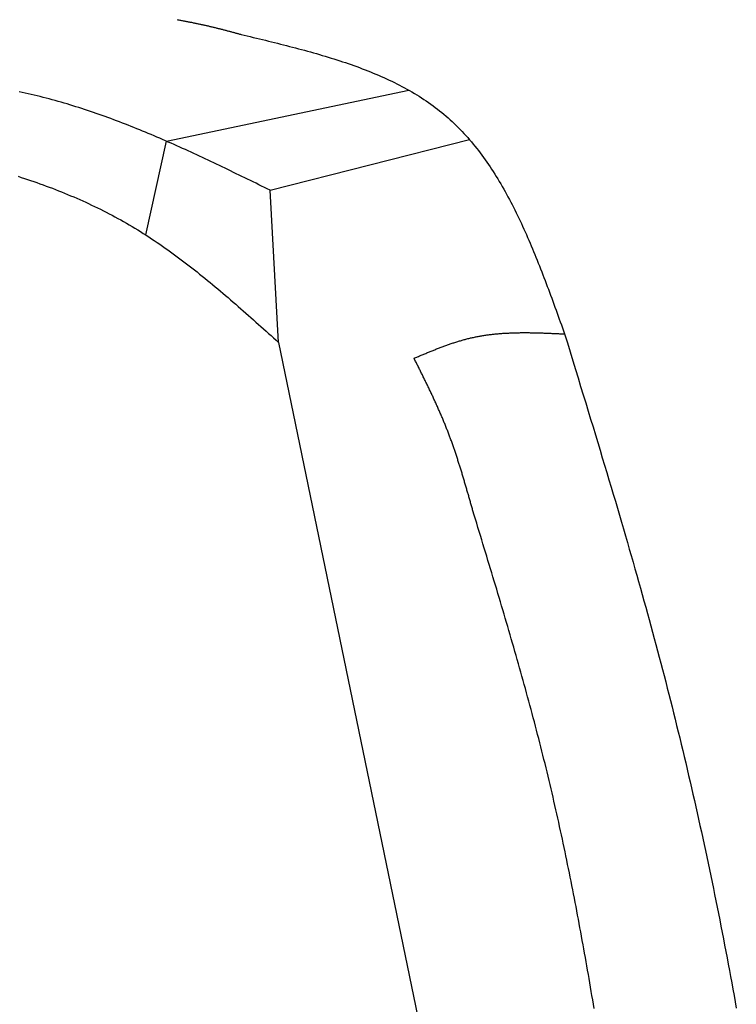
# Model space of a CAD drawing. Extents: x 562 to 7231, y 5817 to 12126.
# Tile 43 of 58: x 5037 to 5354, y 9314 to 9749. Entities that reach past the tile are written whole.
import ezdxf

# ---------------------------------------------------------------- set-up
doc = ezdxf.new("R2010")
doc.units = 0
doc.layers.add('CAR', color=10, linetype='CONTINUOUS')

msp = doc.modelspace()

# ---------------------------------------------------------------- linework, layer by layer
at = {"layer": 'CAR'}
for p, q in [((5102.093, 9695.541), (5209.125, 9718.049)), ((5092.858, 9654.168), (5102.093, 9695.541)), ((5147.793, 9673.907), (5235.778, 9696.321)), ((5151.553, 9606.687), (5147.793, 9673.907)), ((5151.553, 9606.687), (5245.647, 9150.846))]:
    msp.add_line(p, q, dxfattribs=at)
for points in [[(5106.73, 9749.25, 0), (5107.12, 9749.18, 0), (5107.51, 9749.11, 0), (5107.89, 9749.05, 0), (5108.28, 9748.98, 0), (5108.66, 9748.91, 0), (5109.04, 9748.84, 0), (5109.42, 9748.77, 0), (5109.8, 9748.7, 0), (5110.17, 9748.63, 0), (5110.55, 9748.56, 0), (5110.92, 9748.49, 0), (5111.29, 9748.42, 0), (5111.66, 9748.35, 0), (5112.03, 9748.28, 0), (5112.4, 9748.2, 0), (5112.77, 9748.13, 0), (5113.13, 9748.06, 0), (5113.5, 9747.98, 0), (5113.86, 9747.91, 0), (5114.22, 9747.84, 0), (5114.58, 9747.76, 0), (5114.94, 9747.69, 0), (5115.3, 9747.61, 0), (5115.66, 9747.54, 0), (5116.02, 9747.46, 0), (5116.37, 9747.39, 0), (5116.72, 9747.31, 0), (5117.08, 9747.23, 0), (5117.43, 9747.16, 0), (5117.78, 9747.08, 0), (5118.13, 9747, 0), (5118.48, 9746.92, 0), (5118.82, 9746.84, 0), (5119.17, 9746.77, 0), (5119.52, 9746.69, 0), (5119.86, 9746.61, 0), (5120.2, 9746.53, 0), (5120.55, 9746.45, 0), (5120.89, 9746.37, 0), (5121.23, 9746.29, 0), (5121.57, 9746.21, 0), (5121.91, 9746.13, 0), (5122.25, 9746.05, 0), (5122.59, 9745.96, 0), (5122.92, 9745.88, 0), (5123.26, 9745.8, 0), (5123.59, 9745.72, 0), (5123.93, 9745.64, 0), (5124.26, 9745.55, 0), (5124.6, 9745.47, 0), (5124.93, 9745.39, 0), (5125.26, 9745.3, 0), (5125.59, 9745.22, 0), (5125.92, 9745.14, 0), (5126.25, 9745.05, 0), (5126.58, 9744.97, 0), (5126.91, 9744.88, 0), (5127.24, 9744.8, 0), (5127.56, 9744.71, 0), (5127.89, 9744.63, 0), (5128.22, 9744.54, 0), (5128.54, 9744.46, 0), (5128.87, 9744.37, 0), (5129.19, 9744.29, 0), (5129.52, 9744.2, 0), (5129.84, 9744.11, 0), (5130.17, 9744.03, 0), (5130.49, 9743.94, 0), (5130.81, 9743.85, 0), (5131.14, 9743.77, 0), (5131.46, 9743.68, 0), (5131.78, 9743.59, 0), (5132.1, 9743.5, 0), (5132.42, 9743.42, 0), (5132.74, 9743.33, 0), (5133.06, 9743.24, 0), (5133.38, 9743.15, 0), (5133.71, 9743.06, 0), (5134.03, 9742.97, 0), (5134.35, 9742.89, 0), (5134.66, 9742.8, 0), (5134.98, 9742.71, 0)], [(5134.98, 9742.71, 0), (5136.33, 9742.39, 0), (5137.68, 9742.07, 0), (5139.02, 9741.74, 0), (5140.37, 9741.42, 0), (5141.72, 9741.1, 0), (5143.06, 9740.77, 0), (5144.4, 9740.45, 0), (5145.75, 9740.12, 0), (5147.09, 9739.8, 0), (5148.43, 9739.47, 0), (5149.77, 9739.14, 0), (5151.1, 9738.8, 0), (5152.44, 9738.47, 0), (5153.77, 9738.13, 0), (5155.1, 9737.79, 0), (5156.43, 9737.45, 0), (5157.76, 9737.11, 0), (5159.08, 9736.76, 0), (5160.4, 9736.41, 0), (5161.72, 9736.06, 0), (5163.04, 9735.7, 0), (5164.35, 9735.34, 0), (5165.66, 9734.97, 0), (5166.96, 9734.61, 0), (5168.27, 9734.23, 0), (5169.56, 9733.86, 0), (5170.86, 9733.48, 0), (5172.15, 9733.09, 0), (5173.43, 9732.7, 0), (5174.72, 9732.3, 0), (5175.99, 9731.9, 0), (5177.27, 9731.5, 0), (5178.53, 9731.09, 0), (5179.8, 9730.67, 0), (5181.05, 9730.25, 0), (5182.31, 9729.82, 0), (5183.55, 9729.39, 0), (5184.8, 9728.94, 0), (5186.03, 9728.5, 0), (5187.26, 9728.04, 0), (5188.49, 9727.58, 0), (5189.7, 9727.11, 0), (5190.92, 9726.64, 0), (5192.12, 9726.16, 0), (5193.32, 9725.67, 0), (5194.51, 9725.17, 0), (5195.7, 9724.67, 0), (5196.88, 9724.15, 0), (5198.05, 9723.63, 0), (5199.21, 9723.1, 0), (5200.37, 9722.56, 0), (5201.52, 9722.02, 0), (5202.66, 9721.46, 0), (5203.79, 9720.9, 0), (5204.91, 9720.32, 0), (5206.03, 9719.74, 0), (5207.14, 9719.15, 0), (5208.24, 9718.54, 0), (5209.33, 9717.93, 0), (5210.41, 9717.31, 0), (5211.49, 9716.68, 0), (5212.55, 9716.03, 0), (5213.61, 9715.38, 0), (5214.65, 9714.72, 0), (5215.69, 9714.04, 0), (5216.71, 9713.36, 0), (5217.73, 9712.66, 0), (5218.74, 9711.95, 0), (5219.73, 9711.23, 0), (5220.72, 9710.5, 0), (5221.69, 9709.75, 0), (5222.66, 9709, 0), (5223.61, 9708.23, 0), (5224.56, 9707.45, 0), (5225.49, 9706.66, 0), (5226.41, 9705.85, 0), (5227.32, 9705.03, 0), (5228.22, 9704.2, 0), (5229.11, 9703.36, 0), (5229.99, 9702.51, 0), (5230.86, 9701.64, 0), (5231.72, 9700.77, 0), (5232.57, 9699.88, 0), (5233.41, 9698.98, 0), (5234.24, 9698.07, 0), (5235.06, 9697.15, 0), (5235.87, 9696.22, 0), (5236.67, 9695.28, 0), (5237.46, 9694.32, 0), (5238.24, 9693.36, 0), (5239.02, 9692.39, 0), (5239.78, 9691.4, 0), (5240.54, 9690.41, 0), (5241.29, 9689.41, 0), (5242.03, 9688.4, 0), (5242.76, 9687.37, 0), (5243.48, 9686.34, 0), (5244.2, 9685.3, 0), (5244.9, 9684.25, 0), (5245.6, 9683.2, 0), (5246.3, 9682.13, 0), (5246.98, 9681.05, 0), (5247.66, 9679.97, 0), (5248.33, 9678.88, 0), (5248.99, 9677.78, 0), (5249.65, 9676.67, 0), (5250.3, 9675.56, 0), (5250.94, 9674.43, 0), (5251.57, 9673.3, 0), (5252.2, 9672.16, 0), (5252.83, 9671.02, 0), (5253.44, 9669.87, 0), (5254.05, 9668.71, 0), (5254.66, 9667.54, 0), (5255.26, 9666.37, 0), (5255.85, 9665.19, 0), (5256.44, 9664, 0), (5257.02, 9662.81, 0), (5257.6, 9661.62, 0), (5258.17, 9660.41, 0), (5258.74, 9659.2, 0), (5259.3, 9657.99, 0), (5259.85, 9656.77, 0), (5260.41, 9655.54, 0), (5260.96, 9654.31, 0), (5261.5, 9653.08, 0), (5262.04, 9651.84, 0), (5262.57, 9650.59, 0), (5263.1, 9649.34, 0), (5263.63, 9648.09, 0), (5264.15, 9646.83, 0), (5264.67, 9645.56, 0), (5265.19, 9644.3, 0), (5265.7, 9643.03, 0), (5266.21, 9641.75, 0), (5266.72, 9640.48, 0), (5267.22, 9639.19, 0), (5267.72, 9637.91, 0), (5268.22, 9636.62, 0), (5268.72, 9635.33, 0), (5269.21, 9634.04, 0), (5269.7, 9632.74, 0), (5270.19, 9631.45, 0), (5270.68, 9630.15, 0), (5271.16, 9628.84, 0), (5271.64, 9627.54, 0), (5272.13, 9626.23, 0), (5272.61, 9624.92, 0), (5273.08, 9623.61, 0), (5273.56, 9622.3, 0), (5274.04, 9620.99, 0), (5274.51, 9619.67, 0), (5274.98, 9618.36, 0), (5275.46, 9617.04, 0), (5275.93, 9615.73, 0), (5276.4, 9614.41, 0), (5276.87, 9613.09, 0), (5277.34, 9611.77, 0), (5277.81, 9610.45, 0)], [(5147.79, 9673.91, 0), (5146.55, 9674.52, 0), (5145.31, 9675.13, 0), (5144.06, 9675.74, 0), (5142.82, 9676.35, 0), (5141.58, 9676.96, 0), (5140.34, 9677.57, 0), (5139.09, 9678.18, 0), (5137.85, 9678.78, 0), (5136.6, 9679.39, 0), (5135.36, 9680, 0), (5134.12, 9680.6, 0), (5132.87, 9681.21, 0), (5131.63, 9681.81, 0), (5130.38, 9682.41, 0), (5129.14, 9683.02, 0), (5127.89, 9683.62, 0), (5126.64, 9684.21, 0), (5125.4, 9684.81, 0), (5124.15, 9685.41, 0), (5122.9, 9686, 0), (5121.66, 9686.59, 0), (5120.41, 9687.18, 0), (5119.16, 9687.77, 0), (5117.91, 9688.36, 0), (5116.66, 9688.94, 0), (5115.41, 9689.52, 0), (5114.16, 9690.1, 0), (5112.91, 9690.68, 0), (5111.65, 9691.26, 0), (5110.4, 9691.83, 0), (5109.15, 9692.4, 0), (5107.89, 9692.96, 0), (5106.63, 9693.53, 0), (5105.38, 9694.09, 0), (5104.12, 9694.65, 0), (5102.86, 9695.2, 0), (5101.6, 9695.75, 0), (5100.35, 9696.3, 0), (5099.08, 9696.85, 0), (5097.82, 9697.39, 0), (5096.56, 9697.93, 0), (5095.3, 9698.46, 0), (5094.03, 9698.99, 0), (5092.77, 9699.52, 0), (5091.5, 9700.04, 0), (5090.23, 9700.56, 0), (5088.96, 9701.08, 0), (5087.69, 9701.59, 0), (5086.42, 9702.1, 0), (5085.15, 9702.6, 0), (5083.88, 9703.1, 0), (5082.6, 9703.59, 0), (5081.33, 9704.08, 0), (5080.05, 9704.57, 0), (5078.77, 9705.04, 0), (5077.49, 9705.52, 0), (5076.21, 9705.99, 0), (5074.93, 9706.45, 0), (5073.65, 9706.91, 0), (5072.36, 9707.37, 0), (5071.07, 9707.82, 0), (5069.79, 9708.26, 0), (5068.5, 9708.7, 0), (5067.21, 9709.13, 0), (5065.91, 9709.56, 0), (5064.62, 9709.98, 0), (5063.32, 9710.4, 0), (5062.03, 9710.81, 0), (5060.73, 9711.21, 0), (5059.43, 9711.61, 0), (5058.13, 9712, 0), (5056.82, 9712.39, 0), (5055.52, 9712.76, 0), (5054.21, 9713.14, 0), (5052.9, 9713.5, 0), (5051.59, 9713.86, 0), (5050.28, 9714.22, 0), (5048.96, 9714.56, 0), (5047.65, 9714.9, 0), (5046.33, 9715.24, 0), (5045.01, 9715.56, 0), (5043.69, 9715.89, 0), (5042.37, 9716.2, 0), (5041.04, 9716.51, 0), (5039.72, 9716.82, 0), (5038.39, 9717.11, 0), (5037.06, 9717.41, 0)], [(5036.5, 9680.05, 0), (5037.89, 9679.6, 0), (5039.29, 9679.14, 0), (5040.67, 9678.68, 0), (5042.06, 9678.21, 0), (5043.44, 9677.74, 0), (5044.82, 9677.26, 0), (5046.19, 9676.77, 0), (5047.56, 9676.28, 0), (5048.93, 9675.77, 0), (5050.29, 9675.27, 0), (5051.65, 9674.75, 0), (5053.01, 9674.23, 0), (5054.36, 9673.7, 0), (5055.71, 9673.16, 0), (5057.06, 9672.62, 0), (5058.4, 9672.07, 0), (5059.74, 9671.51, 0), (5061.07, 9670.94, 0), (5062.4, 9670.37, 0), (5063.73, 9669.79, 0), (5065.05, 9669.2, 0), (5066.37, 9668.6, 0), (5067.68, 9668, 0), (5068.99, 9667.38, 0), (5070.3, 9666.76, 0), (5071.6, 9666.13, 0), (5072.9, 9665.49, 0), (5074.19, 9664.85, 0), (5075.48, 9664.19, 0), (5076.76, 9663.52, 0), (5078.04, 9662.85, 0), (5079.31, 9662.17, 0), (5080.58, 9661.48, 0), (5081.85, 9660.78, 0), (5083.11, 9660.07, 0), (5084.36, 9659.35, 0), (5085.62, 9658.62, 0), (5086.86, 9657.88, 0), (5088.1, 9657.14, 0), (5089.34, 9656.38, 0), (5090.57, 9655.62, 0), (5091.8, 9654.84, 0), (5093.02, 9654.06, 0), (5094.24, 9653.27, 0), (5095.46, 9652.47, 0), (5096.67, 9651.67, 0), (5097.87, 9650.85, 0), (5099.08, 9650.03, 0), (5100.27, 9649.2, 0), (5101.47, 9648.36, 0), (5102.66, 9647.52, 0), (5103.85, 9646.67, 0), (5105.03, 9645.81, 0), (5106.21, 9644.94, 0), (5107.39, 9644.07, 0), (5108.56, 9643.19, 0), (5109.73, 9642.31, 0), (5110.9, 9641.42, 0), (5112.06, 9640.52, 0), (5113.23, 9639.62, 0), (5114.38, 9638.71, 0), (5115.54, 9637.8, 0), (5116.69, 9636.88, 0), (5117.84, 9635.96, 0), (5118.99, 9635.03, 0), (5120.14, 9634.09, 0), (5121.28, 9633.16, 0), (5122.42, 9632.21, 0), (5123.56, 9631.27, 0), (5124.69, 9630.32, 0), (5125.83, 9629.36, 0), (5126.96, 9628.4, 0), (5128.09, 9627.44, 0), (5129.22, 9626.47, 0), (5130.35, 9625.5, 0), (5131.47, 9624.53, 0), (5132.6, 9623.56, 0), (5133.72, 9622.58, 0), (5134.84, 9621.6, 0), (5135.96, 9620.62, 0), (5137.08, 9619.63, 0), (5138.2, 9618.64, 0), (5139.31, 9617.65, 0), (5140.43, 9616.66, 0), (5141.54, 9615.67, 0), (5142.66, 9614.68, 0), (5143.77, 9613.68, 0), (5144.88, 9612.68, 0), (5146, 9611.69, 0), (5147.11, 9610.69, 0), (5148.22, 9609.69, 0), (5149.33, 9608.69, 0), (5150.44, 9607.69, 0), (5151.55, 9606.69, 0)], [(5211.36, 9599.7, 0), (5211.75, 9599.87, 0), (5212.15, 9600.04, 0), (5212.55, 9600.21, 0), (5212.95, 9600.38, 0), (5213.35, 9600.54, 0), (5213.75, 9600.71, 0), (5214.15, 9600.88, 0), (5214.54, 9601.05, 0), (5214.94, 9601.21, 0), (5215.34, 9601.38, 0), (5215.74, 9601.55, 0), (5216.14, 9601.71, 0), (5216.54, 9601.88, 0), (5216.94, 9602.04, 0), (5217.34, 9602.21, 0), (5217.74, 9602.37, 0), (5218.14, 9602.54, 0), (5218.54, 9602.7, 0), (5218.94, 9602.86, 0), (5219.34, 9603.02, 0), (5219.74, 9603.18, 0), (5220.14, 9603.34, 0), (5220.54, 9603.5, 0), (5220.94, 9603.66, 0), (5221.34, 9603.82, 0), (5221.74, 9603.97, 0), (5222.14, 9604.13, 0), (5222.54, 9604.28, 0), (5222.94, 9604.44, 0), (5223.34, 9604.59, 0), (5223.75, 9604.74, 0), (5224.15, 9604.89, 0), (5224.55, 9605.04, 0), (5224.95, 9605.18, 0), (5225.36, 9605.33, 0), (5225.76, 9605.48, 0), (5226.16, 9605.62, 0), (5226.57, 9605.76, 0), (5226.97, 9605.9, 0), (5227.37, 9606.04, 0), (5227.78, 9606.18, 0), (5228.18, 9606.32, 0), (5228.59, 9606.45, 0), (5228.99, 9606.58, 0), (5229.4, 9606.72, 0), (5229.81, 9606.85, 0), (5230.21, 9606.97, 0), (5230.62, 9607.1, 0), (5231.03, 9607.22, 0), (5231.43, 9607.35, 0), (5231.84, 9607.47, 0), (5232.25, 9607.59, 0), (5232.66, 9607.7, 0), (5233.07, 9607.82, 0), (5233.47, 9607.93, 0), (5233.88, 9608.04, 0), (5234.29, 9608.15, 0), (5234.71, 9608.26, 0), (5235.12, 9608.36, 0), (5235.53, 9608.47, 0), (5235.94, 9608.57, 0), (5236.35, 9608.66, 0), (5236.76, 9608.76, 0), (5237.18, 9608.85, 0), (5237.59, 9608.94, 0), (5238, 9609.03, 0), (5238.42, 9609.12, 0), (5238.83, 9609.2, 0), (5239.25, 9609.28, 0), (5239.66, 9609.36, 0), (5240.08, 9609.44, 0), (5240.5, 9609.51, 0), (5240.91, 9609.59, 0), (5241.33, 9609.66, 0), (5241.75, 9609.73, 0), (5242.17, 9609.79, 0), (5242.59, 9609.86, 0), (5243.01, 9609.92, 0), (5243.42, 9609.98, 0), (5243.84, 9610.04, 0), (5244.26, 9610.09, 0), (5244.69, 9610.15, 0), (5245.11, 9610.2, 0), (5245.53, 9610.25, 0), (5245.95, 9610.3, 0), (5246.37, 9610.35, 0), (5246.79, 9610.39, 0), (5247.22, 9610.43, 0), (5247.64, 9610.48, 0), (5248.06, 9610.52, 0), (5248.49, 9610.55, 0), (5248.91, 9610.59, 0), (5249.33, 9610.62, 0), (5249.76, 9610.66, 0), (5250.18, 9610.69, 0), (5250.61, 9610.72, 0), (5251.04, 9610.75, 0), (5251.46, 9610.77, 0), (5251.89, 9610.8, 0), (5252.31, 9610.82, 0), (5252.74, 9610.84, 0), (5253.17, 9610.86, 0), (5253.59, 9610.88, 0), (5254.02, 9610.9, 0), (5254.45, 9610.92, 0), (5254.88, 9610.93, 0), (5255.31, 9610.95, 0), (5255.74, 9610.96, 0), (5256.16, 9610.97, 0), (5256.59, 9610.98, 0), (5257.02, 9610.99, 0), (5257.45, 9611, 0), (5257.88, 9611, 0), (5258.31, 9611.01, 0), (5258.74, 9611.01, 0), (5259.17, 9611.01, 0), (5259.6, 9611.02, 0), (5260.03, 9611.02, 0), (5260.47, 9611.02, 0), (5260.9, 9611.02, 0), (5261.33, 9611.01, 0), (5261.76, 9611.01, 0), (5262.19, 9611.01, 0), (5262.62, 9611, 0), (5263.06, 9611, 0), (5263.49, 9610.99, 0), (5263.92, 9610.98, 0), (5264.35, 9610.97, 0), (5264.79, 9610.96, 0), (5265.22, 9610.95, 0), (5265.65, 9610.94, 0), (5266.08, 9610.93, 0), (5266.52, 9610.92, 0), (5266.95, 9610.91, 0), (5267.39, 9610.89, 0), (5267.82, 9610.88, 0), (5268.25, 9610.87, 0), (5268.69, 9610.85, 0), (5269.12, 9610.84, 0), (5269.55, 9610.82, 0), (5269.99, 9610.8, 0), (5270.42, 9610.79, 0), (5270.86, 9610.77, 0), (5271.29, 9610.75, 0), (5271.73, 9610.73, 0), (5272.16, 9610.71, 0), (5272.6, 9610.7, 0), (5273.03, 9610.68, 0), (5273.46, 9610.66, 0), (5273.9, 9610.64, 0), (5274.33, 9610.62, 0), (5274.77, 9610.6, 0), (5275.2, 9610.58, 0), (5275.64, 9610.56, 0), (5276.07, 9610.54, 0), (5276.51, 9610.52, 0), (5276.94, 9610.5, 0), (5277.38, 9610.48, 0), (5277.81, 9610.45, 0)], [(5277.81, 9610.45, 0), (5279.04, 9606.46, 0), (5280.25, 9602.53, 0), (5281.44, 9598.64, 0), (5282.62, 9594.81, 0), (5283.77, 9591.03, 0), (5284.91, 9587.3, 0), (5286.04, 9583.62, 0), (5287.14, 9579.99, 0), (5288.24, 9576.41, 0), (5289.31, 9572.87, 0), (5290.38, 9569.37, 0), (5291.42, 9565.92, 0), (5292.45, 9562.5, 0), (5293.47, 9559.13, 0), (5294.48, 9555.8, 0), (5295.47, 9552.5, 0), (5296.44, 9549.24, 0), (5297.41, 9546.02, 0), (5298.36, 9542.83, 0), (5299.3, 9539.68, 0), (5300.23, 9536.55, 0), (5301.14, 9533.46, 0), (5302.04, 9530.39, 0), (5302.94, 9527.35, 0), (5303.82, 9524.34, 0), (5304.69, 9521.35, 0), (5305.55, 9518.39, 0), (5306.4, 9515.45, 0), (5307.24, 9512.53, 0), (5308.07, 9509.64, 0), (5308.89, 9506.76, 0), (5309.7, 9503.9, 0), (5310.51, 9501.05, 0), (5311.3, 9498.22, 0), (5312.09, 9495.41, 0), (5312.87, 9492.61, 0), (5313.65, 9489.82, 0), (5314.41, 9487.04, 0), (5315.17, 9484.27, 0), (5315.93, 9481.5, 0), (5316.67, 9478.75, 0), (5317.41, 9476, 0), (5318.15, 9473.25, 0), (5318.88, 9470.51, 0), (5319.61, 9467.76, 0), (5320.33, 9465.02, 0), (5321.04, 9462.28, 0), (5321.76, 9459.53, 0), (5322.46, 9456.79, 0), (5323.17, 9454.04, 0), (5323.87, 9451.3, 0), (5324.56, 9448.55, 0), (5325.25, 9445.8, 0), (5325.94, 9443.05, 0), (5326.62, 9440.29, 0), (5327.3, 9437.54, 0), (5327.98, 9434.79, 0), (5328.65, 9432.03, 0), (5329.31, 9429.27, 0), (5329.97, 9426.52, 0), (5330.63, 9423.76, 0), (5331.29, 9421, 0), (5331.94, 9418.24, 0), (5332.58, 9415.48, 0), (5333.22, 9412.71, 0), (5333.86, 9409.95, 0), (5334.49, 9407.19, 0), (5335.12, 9404.42, 0), (5335.75, 9401.65, 0), (5336.37, 9398.89, 0), (5336.98, 9396.12, 0), (5337.6, 9393.35, 0), (5338.21, 9390.58, 0), (5338.81, 9387.8, 0), (5339.41, 9385.03, 0), (5340.01, 9382.26, 0), (5340.6, 9379.48, 0), (5341.19, 9376.71, 0), (5341.77, 9373.93, 0), (5342.35, 9371.15, 0), (5342.93, 9368.38, 0), (5343.5, 9365.6, 0), (5344.07, 9362.82, 0), (5344.64, 9360.04, 0), (5345.2, 9357.25, 0), (5345.76, 9354.47, 0), (5346.31, 9351.69, 0), (5346.86, 9348.9, 0), (5347.4, 9346.12, 0), (5347.94, 9343.33, 0), (5348.48, 9340.54, 0), (5349.02, 9337.76, 0), (5349.55, 9334.97, 0), (5350.07, 9332.18, 0), (5350.59, 9329.39, 0), (5351.11, 9326.6, 0), (5351.63, 9323.81, 0), (5352.14, 9321.01, 0), (5352.64, 9318.22, 0), (5353.15, 9315.43, 0), (5353.64, 9312.63, 0)], [(5237.35, 9532.29, 0), (5237.22, 9532.73, 0), (5237.1, 9533.17, 0), (5236.97, 9533.61, 0), (5236.85, 9534.05, 0), (5236.73, 9534.49, 0), (5236.6, 9534.93, 0), (5236.48, 9535.37, 0), (5236.35, 9535.81, 0), (5236.23, 9536.25, 0), (5236.1, 9536.68, 0), (5235.98, 9537.12, 0), (5235.86, 9537.56, 0), (5235.73, 9538, 0), (5235.61, 9538.44, 0), (5235.48, 9538.88, 0), (5235.35, 9539.32, 0), (5235.23, 9539.76, 0), (5235.1, 9540.2, 0), (5234.98, 9540.63, 0), (5234.85, 9541.07, 0), (5234.72, 9541.51, 0), (5234.6, 9541.95, 0), (5234.47, 9542.39, 0), (5234.34, 9542.83, 0), (5234.22, 9543.26, 0), (5234.09, 9543.7, 0), (5233.96, 9544.14, 0), (5233.83, 9544.58, 0), (5233.7, 9545.01, 0), (5233.57, 9545.45, 0), (5233.44, 9545.89, 0), (5233.31, 9546.33, 0), (5233.18, 9546.76, 0), (5233.05, 9547.2, 0), (5232.92, 9547.64, 0), (5232.79, 9548.07, 0), (5232.66, 9548.51, 0), (5232.53, 9548.94, 0), (5232.39, 9549.38, 0), (5232.26, 9549.82, 0), (5232.12, 9550.25, 0), (5231.99, 9550.69, 0), (5231.86, 9551.12, 0), (5231.72, 9551.56, 0), (5231.58, 9551.99, 0), (5231.45, 9552.43, 0), (5231.31, 9552.86, 0), (5231.17, 9553.29, 0), (5231.03, 9553.73, 0), (5230.9, 9554.16, 0), (5230.76, 9554.59, 0), (5230.62, 9555.03, 0), (5230.48, 9555.46, 0), (5230.33, 9555.89, 0), (5230.19, 9556.33, 0), (5230.05, 9556.76, 0), (5229.91, 9557.19, 0), (5229.76, 9557.62, 0), (5229.62, 9558.05, 0), (5229.47, 9558.48, 0), (5229.33, 9558.91, 0), (5229.18, 9559.34, 0), (5229.03, 9559.77, 0), (5228.88, 9560.2, 0), (5228.73, 9560.63, 0), (5228.58, 9561.06, 0), (5228.43, 9561.49, 0), (5228.28, 9561.92, 0), (5228.13, 9562.35, 0), (5227.98, 9562.78, 0), (5227.82, 9563.2, 0), (5227.67, 9563.63, 0), (5227.51, 9564.06, 0), (5227.36, 9564.49, 0), (5227.2, 9564.91, 0), (5227.04, 9565.34, 0), (5226.88, 9565.76, 0), (5226.72, 9566.19, 0), (5226.56, 9566.61, 0), (5226.4, 9567.04, 0), (5226.23, 9567.46, 0), (5226.07, 9567.89, 0), (5225.9, 9568.31, 0), (5225.74, 9568.73, 0), (5225.57, 9569.15, 0), (5225.4, 9569.58, 0), (5225.23, 9570, 0), (5225.06, 9570.42, 0), (5224.89, 9570.84, 0), (5224.72, 9571.26, 0), (5224.55, 9571.68, 0), (5224.37, 9572.1, 0), (5224.2, 9572.52, 0), (5224.02, 9572.94, 0), (5223.85, 9573.36, 0), (5223.67, 9573.78, 0), (5223.49, 9574.2, 0), (5223.31, 9574.61, 0), (5223.13, 9575.03, 0), (5222.95, 9575.45, 0), (5222.77, 9575.87, 0), (5222.59, 9576.28, 0), (5222.41, 9576.7, 0), (5222.22, 9577.11, 0), (5222.04, 9577.53, 0), (5221.85, 9577.95, 0), (5221.67, 9578.36, 0), (5221.48, 9578.78, 0), (5221.29, 9579.19, 0), (5221.1, 9579.61, 0), (5220.92, 9580.02, 0), (5220.73, 9580.43, 0), (5220.54, 9580.85, 0), (5220.35, 9581.26, 0), (5220.15, 9581.67, 0), (5219.96, 9582.09, 0), (5219.77, 9582.5, 0), (5219.58, 9582.91, 0), (5219.38, 9583.32, 0), (5219.19, 9583.74, 0), (5219, 9584.15, 0), (5218.8, 9584.56, 0), (5218.61, 9584.97, 0), (5218.41, 9585.38, 0), (5218.21, 9585.79, 0), (5218.02, 9586.21, 0), (5217.82, 9586.62, 0), (5217.62, 9587.03, 0), (5217.42, 9587.44, 0), (5217.23, 9587.85, 0), (5217.03, 9588.26, 0), (5216.83, 9588.67, 0), (5216.63, 9589.08, 0), (5216.43, 9589.49, 0), (5216.23, 9589.9, 0), (5216.03, 9590.31, 0), (5215.83, 9590.72, 0), (5215.63, 9591.13, 0), (5215.42, 9591.53, 0), (5215.22, 9591.94, 0), (5215.02, 9592.35, 0), (5214.82, 9592.76, 0), (5214.62, 9593.17, 0), (5214.41, 9593.58, 0), (5214.21, 9593.99, 0), (5214.01, 9594.4, 0), (5213.8, 9594.8, 0), (5213.6, 9595.21, 0), (5213.4, 9595.62, 0), (5213.19, 9596.03, 0), (5212.99, 9596.44, 0), (5212.78, 9596.85, 0), (5212.58, 9597.25, 0), (5212.38, 9597.66, 0), (5212.17, 9598.07, 0), (5211.97, 9598.48, 0), (5211.76, 9598.89, 0), (5211.56, 9599.29, 0), (5211.36, 9599.7, 0)], [(5290.86, 9312.58, 0), (5290.54, 9314.46, 0), (5290.23, 9316.34, 0), (5289.91, 9318.22, 0), (5289.6, 9320.09, 0), (5289.28, 9321.97, 0), (5288.96, 9323.85, 0), (5288.63, 9325.72, 0), (5288.31, 9327.6, 0), (5287.98, 9329.47, 0), (5287.66, 9331.35, 0), (5287.33, 9333.22, 0), (5287, 9335.09, 0), (5286.66, 9336.97, 0), (5286.33, 9338.84, 0), (5285.99, 9340.71, 0), (5285.65, 9342.59, 0), (5285.31, 9344.46, 0), (5284.97, 9346.33, 0), (5284.62, 9348.2, 0), (5284.28, 9350.07, 0), (5283.93, 9351.94, 0), (5283.58, 9353.81, 0), (5283.22, 9355.68, 0), (5282.87, 9357.54, 0), (5282.51, 9359.41, 0), (5282.15, 9361.28, 0), (5281.79, 9363.15, 0), (5281.42, 9365.01, 0), (5281.05, 9366.88, 0), (5280.69, 9368.74, 0), (5280.31, 9370.61, 0), (5279.94, 9372.47, 0), (5279.56, 9374.33, 0), (5279.18, 9376.19, 0), (5278.8, 9378.06, 0), (5278.41, 9379.92, 0), (5278.02, 9381.78, 0), (5277.63, 9383.64, 0), (5277.24, 9385.5, 0), (5276.84, 9387.36, 0), (5276.44, 9389.21, 0), (5276.04, 9391.07, 0), (5275.64, 9392.93, 0), (5275.23, 9394.78, 0), (5274.82, 9396.64, 0), (5274.4, 9398.49, 0), (5273.99, 9400.35, 0), (5273.57, 9402.2, 0), (5273.14, 9404.05, 0), (5272.72, 9405.9, 0), (5272.29, 9407.76, 0), (5271.85, 9409.61, 0), (5271.42, 9411.45, 0), (5270.98, 9413.3, 0), (5270.53, 9415.15, 0), (5270.09, 9417, 0), (5269.64, 9418.84, 0), (5269.19, 9420.69, 0), (5268.73, 9422.54, 0), (5268.27, 9424.38, 0), (5267.81, 9426.22, 0), (5267.34, 9428.06, 0), (5266.87, 9429.91, 0), (5266.4, 9431.75, 0), (5265.92, 9433.59, 0), (5265.45, 9435.43, 0), (5264.97, 9437.27, 0), (5264.48, 9439.11, 0), (5264, 9440.94, 0), (5263.51, 9442.78, 0), (5263.01, 9444.62, 0), (5262.52, 9446.45, 0), (5262.02, 9448.29, 0), (5261.52, 9450.12, 0), (5261.02, 9451.96, 0), (5260.52, 9453.79, 0), (5260.01, 9455.62, 0), (5259.5, 9457.46, 0), (5258.99, 9459.29, 0), (5258.48, 9461.12, 0), (5257.96, 9462.95, 0), (5257.44, 9464.78, 0), (5256.93, 9466.61, 0), (5256.4, 9468.44, 0), (5255.88, 9470.27, 0), (5255.36, 9472.1, 0), (5254.83, 9473.93, 0), (5254.3, 9475.76, 0), (5253.77, 9477.58, 0), (5253.24, 9479.41, 0), (5252.7, 9481.24, 0), (5252.17, 9483.06, 0), (5251.63, 9484.89, 0), (5251.09, 9486.72, 0), (5250.55, 9488.54, 0), (5250.01, 9490.37, 0), (5249.47, 9492.19, 0), (5248.93, 9494.02, 0), (5248.39, 9495.84, 0), (5247.84, 9497.66, 0), (5247.29, 9499.49, 0), (5246.75, 9501.31, 0), (5246.2, 9503.14, 0), (5245.65, 9504.96, 0), (5245.1, 9506.78, 0), (5244.55, 9508.6, 0), (5244, 9510.43, 0), (5243.45, 9512.25, 0), (5242.89, 9514.07, 0), (5242.34, 9515.89, 0), (5241.79, 9517.72, 0), (5241.23, 9519.54, 0), (5240.68, 9521.36, 0), (5240.12, 9523.18, 0), (5239.57, 9525.01, 0), (5239.01, 9526.83, 0), (5238.46, 9528.65, 0), (5237.9, 9530.47, 0), (5237.35, 9532.29, 0)]]:
    msp.add_polyline3d(points, dxfattribs=at)

doc.saveas('drawing.dxf')
